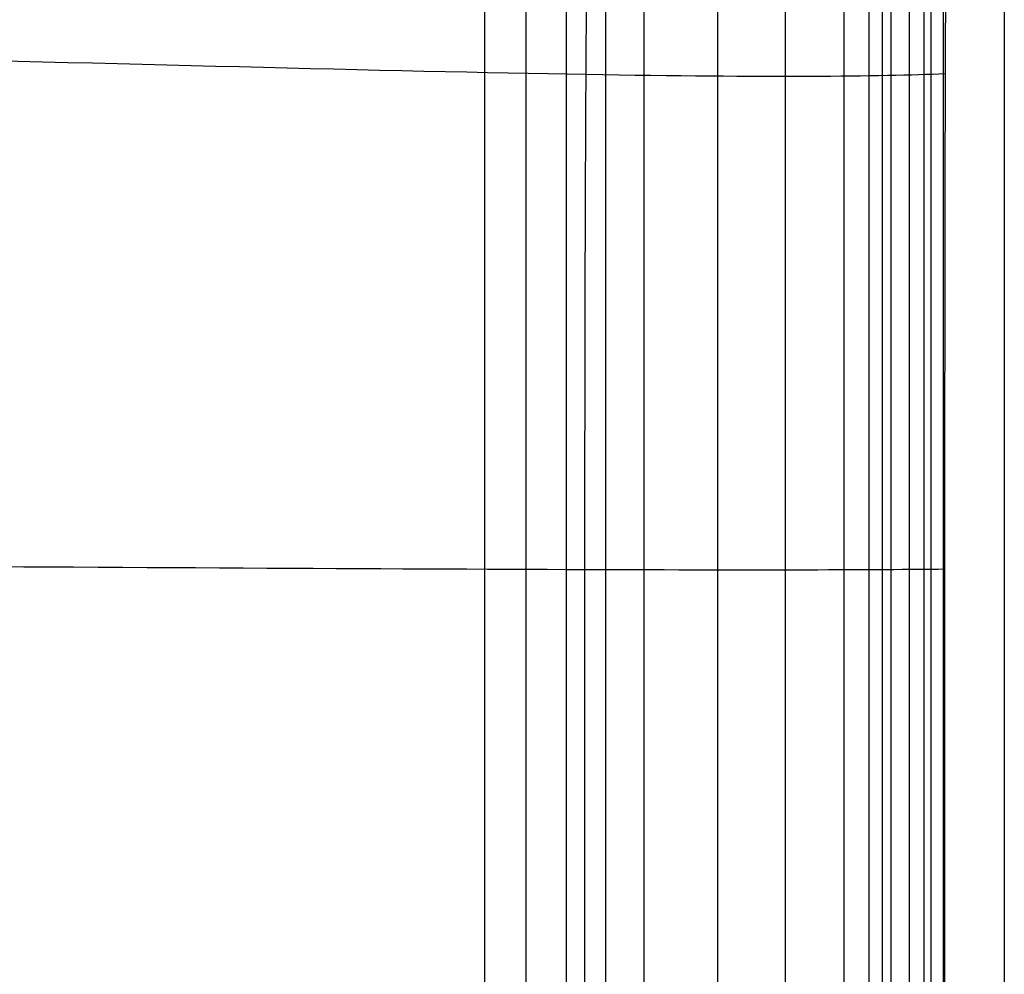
# Model space of a CAD drawing. Header units: millimetres. Extents: x -1000 to 1000, y -255 to 255.
# Tile 24 of 28: x 871 to 1000, y 5 to 130. Entities that reach past the tile are written whole.
import ezdxf

# ---------------------------------------------------------------- set-up
doc = ezdxf.new("R2010")
doc.units = ezdxf.units.MM
doc.header["$MEASUREMENT"] = 0
doc.layers.add('Nakki long bench', color=7, linetype='Continuous', true_color=0x6c5e82)

msp = doc.modelspace()

# ---------------------------------------------------------------- linework, layer by layer
at = {"layer": 'Nakki long bench'}
for points, knots in [([(928.86, -246.89, 333), (933.52, -242.53, 353.38), (944.5, -227.07, 399.44), (945.66, -170.68, 410.38), (945.22, -122.95, 410.91), (945.08, -75.25, 411.18), (945.08, 75.24, 411.18), (945.21, 122.94, 410.91), (945.65, 170.67, 410.38), (944.49, 227.06, 399.44), (933.33, 242.35, 353.37), (928.64, 246.7, 332.99)], [9.086861, 9.086861, 9.086861, 9.086861, 77.777778, 155.555556, 233.333333, 311.111111, 388.888889, 466.666667, 544.444444, 622.222222, 690.919001, 690.919001, 690.919001, 690.919001]), ([(992.38, 184.76, 332.99), (992.44, 179.85, 332.99), (992.44, 174.94, 332.99), (992.42, 170.02, 332.99), (992.41, 162.2, 332.99), (992.38, 154.37, 332.99), (992.32, 138.71, 332.99), (992.28, 130.89, 333), (992.26, 123.06, 333), (992.22, 112.25, 333), (992.21, 101.43, 333), (992.19, 79.81, 333), (992.18, 68.99, 333), (992.18, 58.18, 333), (992.17, 38.79, 333), (992.17, 19.39, 333), (992.17, -19.4, 333), (992.17, -38.79, 333), (992.18, -58.19, 333), (992.18, -69, 333), (992.19, -79.81, 333), (992.21, -101.44, 333), (992.23, -112.25, 333), (992.26, -123.06, 333), (992.29, -130.89, 332.99), (992.32, -138.72, 332.99), (992.38, -154.38, 332.99), (992.41, -162.2, 332.99), (992.43, -170.03, 332.99), (992.44, -174.94, 332.99), (992.45, -179.85, 332.99), (992.39, -184.76, 332.99)], [0, 0, 0, 0, 14.734665, 14.734665, 14.734665, 38.217942, 38.217942, 61.701238, 61.701238, 61.701238, 94.140962, 94.140962, 126.580728, 126.580728, 126.580728, 184.763101, 184.763101, 242.945475, 242.945475, 242.945475, 275.385222, 275.385222, 307.824969, 307.824969, 307.824969, 331.308252, 331.308252, 354.791541, 354.791541, 354.791541, 369.519854, 369.519854, 369.519854, 369.519854]), ([(-992.27, 123.07, 333), (-983.85, 122.67, 361.31), (-952.69, 122.43, 425.82), (-846.26, 125.5, 443.69), (-745.93, 126.91, 450.94), (-543.4, 127.6, 453.99), (543.39, 127.6, 453.99), (745.92, 126.91, 450.94), (846.24, 125.5, 443.69), (952.68, 122.42, 425.82), (983.84, 122.67, 361.31), (992.26, 123.06, 333)], [6.751334, 6.751334, 6.751334, 6.751334, 77.777778, 155.555556, 233.333333, 311.111111, 388.888889, 466.666667, 544.444444, 622.222222, 693.248263, 693.248263, 693.248263, 693.248263]), ([(-992.19, 58.19, 333), (-983.5, 58.08, 361.36), (-952.19, 57.99, 425.93), (-847.75, 58.65, 444.93), (-746.85, 58.95, 454.98), (-543.47, 59.09, 460.1), (543.46, 59.09, 460.1), (746.84, 58.94, 454.98), (847.74, 58.65, 444.93), (952.18, 57.99, 425.93), (983.48, 58.08, 361.36), (992.18, 58.18, 333)], [6.742811, 6.742811, 6.742811, 6.742811, 77.777778, 155.555556, 233.333333, 311.111111, 388.888889, 466.666667, 544.444444, 622.222222, 693.256959, 693.256959, 693.256959, 693.256959])]:
    msp.add_open_spline(points, degree=3, knots=knots, dxfattribs=at)
for points, degree in [([(984, 184.76, 325), (984, 61.59, 325), (984, -61.59, 325), (984, -184.76, 325)], 3), ([(984, 184.76, 325), (984, 61.59, 325), (984, -61.59, 325), (984, -184.76, 325)], 3), ([(992, 184.76, 317), (992, 61.59, 317), (992, -61.59, 317), (992, -184.76, 317)], 3), ([(992, 184.76, 333), (992, 61.59, 333), (992, -61.59, 333), (992, -184.76, 333)], 3), ([(992, 184.76, 333), (992, 61.59, 333), (992, -61.59, 333), (992, -184.76, 333)], 3), ([(1000, 184.76, 325), (1000, 61.59, 325), (1000, -61.59, 325), (1000, -184.76, 325)], 3), ([(987.57, -183.45, 308.83), (987.57, 0, 308.83), (987.57, 183.45, 308.83)], 2), ([(989.5, -184.02, 314.08), (989.5, 0, 314.08), (989.5, 184.02, 314.08)], 2), ([(990.39, 184.28, 317.16), (990.39, 61.43, 317.16), (990.39, -61.43, 317.16), (990.39, -184.28, 317.16)], 3), ([(982.32, -181.89, 299.04), (982.32, 0, 299.04), (982.32, 181.89, 299.04)], 2), ([(985.18, -182.74, 303.8), (985.18, 0, 303.8), (985.18, 182.74, 303.8)], 2), ([(979.03, -180.92, 294.59), (979.03, 0, 294.59), (979.03, 180.92, 294.59)], 2), ([(971.35, -178.65, 286.74), (971.35, 0, 286.74), (971.35, 178.65, 286.74)], 2), ([(962.49, -176.02, 280.2), (962.49, 0, 280.2), (962.49, 176.02, 280.2)], 2), ([(952.88, -173.18, 275.06), (952.88, 0, 275.06), (952.88, 173.18, 275.06)], 2), ([(947.85, -171.69, 273.05), (947.85, 0, 273.05), (947.85, 171.69, 273.05)], 2), ([(942.68, -170.16, 271.47), (942.68, 0, 271.47), (942.68, 170.16, 271.47)], 2), ([(937.4, -168.6, 270.41), (937.4, 0, 270.41), (937.4, 168.6, 270.41)], 2), ([(932, -167, 270), (932, 0, 270), (932, 167, 270)], 2)]:
    msp.add_open_spline(points, degree=degree, dxfattribs=at)

doc.saveas('drawing.dxf')
